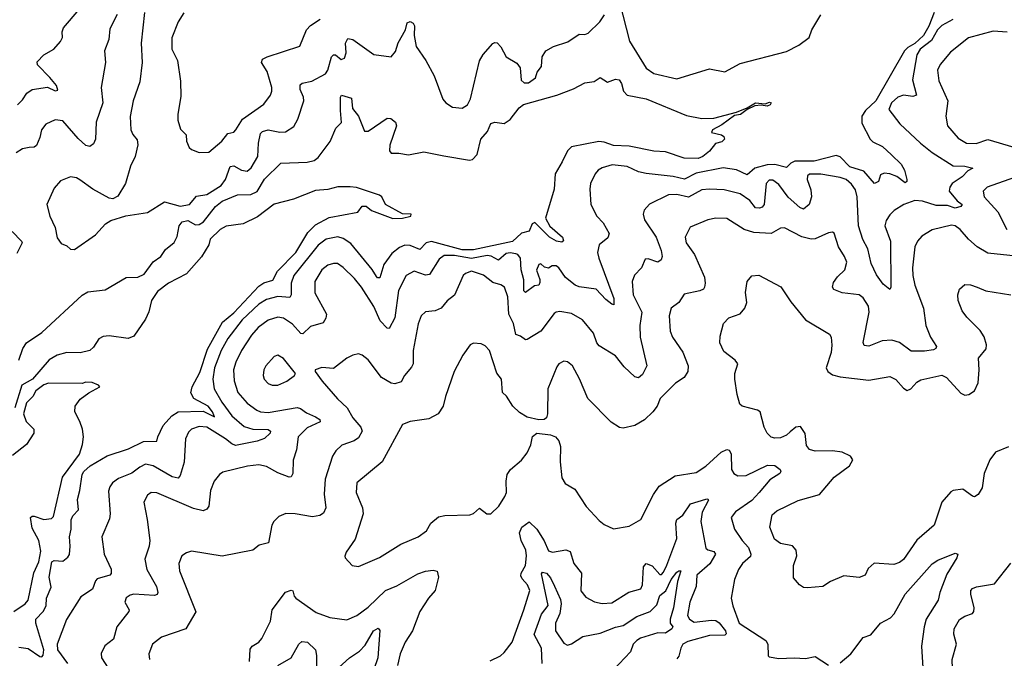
# Model space of a CAD drawing. Extents: x 2057697 to 2160550, y 827490 to 1016834.
# Tile 82 of 256: x 2125220 to 2130351, y 837312 to 840638. Entities that reach past the tile are written whole.
import ezdxf

# ---------------------------------------------------------------- set-up
doc = ezdxf.new("R2010")
doc.units = 0

msp = doc.modelspace()

# ---------------------------------------------------------------- linework, layer by layer
at = {"layer": '0CON20XD'}
for points in [[(2128345, 840730), (2128396.9, 840526.9), (2128485, 840385.5), (2128525, 840357.7), (2128645, 840329.6), (2128815, 840382.2), (2128895, 840365.8), (2128975, 840410), (2129215, 840472.5), (2129280, 840505), (2129333.8, 840545), (2129348, 840585), (2129395, 840664)], [(2125207.8, 840195), (2125235, 840220), (2125256.5, 840255), (2125284.4, 840275), (2125365, 840286.2), (2125405, 840267.1), (2125418.5, 840271.5), (2125411.2, 840295), (2125377.2, 840337.2), (2125312.1, 840402.1), (2125310.9, 840419.1), (2125345, 840454.4), (2125398, 840485), (2125432.5, 840525), (2125441.9, 840545), (2125440.8, 840575), (2125448, 840595), (2125529.8, 840690.2)], [(2125869.6, 840675), (2125852.5, 840515), (2125858.2, 840415), (2125846.5, 840315), (2125810.9, 840215), (2125795.5, 840134.5), (2125798.1, 840065), (2125809.1, 840039.1), (2125832.4, 840012.4), (2125835.5, 839985.5), (2125820.9, 839925), (2125796.7, 839875), (2125770.8, 839785), (2125731.3, 839718.7), (2125705, 839704.2), (2125685, 839708.6), (2125600, 839755), (2125533.7, 839803.7), (2125515, 839814.3), (2125485, 839819.2), (2125432, 839798), (2125398.9, 839761.1), (2125361.4, 839675), (2125376.2, 839615), (2125404, 839555), (2125415, 839502.5), (2125435, 839472.5), (2125465, 839460), (2125485, 839442.5), (2125505, 839441.2), (2125615, 839517.5), (2125666.2, 839575), (2125695, 839592.5), (2125773.4, 839616.6), (2125885, 839634.3), (2125975, 839688.5), (2126055, 839667.3), (2126104.4, 839675), (2126141.7, 839718.3), (2126195, 839727.2), (2126269.3, 839775), (2126291.4, 839805), (2126316.8, 839873.2), (2126335, 839877.1), (2126375, 839854), (2126405, 839848.8), (2126425, 839865.5), (2126461.3, 839925), (2126464.8, 839995), (2126475, 840045.6), (2126485, 840056.1), (2126515, 840064), (2126575, 840051.5), (2126605, 840053.5), (2126648.1, 840081.9), (2126669.8, 840120.2), (2126700, 840215), (2126698.2, 840235), (2126681.8, 840275), (2126681.5, 840298.6), (2126691.9, 840308.1), (2126741.4, 840318.6), (2126813.7, 840356.3), (2126825.7, 840374.3), (2126844.8, 840445.2), (2126855, 840455.5), (2126865, 840455.5), (2126895, 840430.9), (2126913, 840437), (2126921.5, 840465), (2126917.8, 840515), (2126930.5, 840539.6), (2126955, 840534.6), (2127065, 840456.7), (2127155, 840444), (2127178.1, 840471.9), (2127192, 840518), (2127230.4, 840585), (2127238.3, 840621.7), (2127255, 840628.5), (2127269.9, 840619.8), (2127276.4, 840606.4), (2127274.8, 840555), (2127285, 840497.5), (2127336.2, 840426.2), (2127379.5, 840345), (2127425, 840223.8), (2127440, 840205), (2127475, 840181.9), (2127525, 840177.5), (2127553.8, 840195), (2127568.1, 840225), (2127615, 840424.2), (2127635, 840457.5), (2127685, 840514.2), (2127695, 840520), (2127707.4, 840517.4), (2127726.2, 840496.2), (2127755, 840444), (2127810.9, 840410.9), (2127827.8, 840387.8), (2127833.1, 840323.1), (2127849.4, 840309.4), (2127870.9, 840309.1), (2127907.3, 840335), (2127915.7, 840365), (2127938.8, 840395), (2127942.5, 840445), (2127961.4, 840475), (2128001.7, 840498.3), (2128076.8, 840523.2), (2128135, 840562.5), (2128165, 840561.1), (2128182.5, 840567.5), (2128243.3, 840626.7), (2128266.8, 840663.2)], [(2126075, 840674.2), (2126045, 840626.2), (2126013.2, 840543.2), (2126012.2, 840485), (2126041.4, 840425), (2126057.9, 840317.9), (2126058.8, 840238.8), (2126042.9, 840145), (2126044.4, 840115), (2126058, 840068), (2126087.7, 840037.7), (2126088.1, 840005), (2126102.3, 839972.3), (2126115, 839961.1), (2126155, 839946.4), (2126205, 839948.2), (2126272.9, 840005), (2126305, 840044.5), (2126335, 840052), (2126346.7, 840065), (2126379.9, 840120.1), (2126491.5, 840198.6), (2126526.9, 840245), (2126534.4, 840265), (2126533.3, 840285), (2126508.8, 840368.8), (2126480.5, 840415), (2126485, 840432), (2126508.8, 840445), (2126679.5, 840500.4), (2126714.6, 840585.4), (2126735, 840608), (2126785, 840641.2)], [(2129984.5, 840675.5), (2129956.9, 840605), (2129929.1, 840555), (2129885, 840514), (2129847.6, 840492.3), (2129830.4, 840475), (2129680.6, 840215), (2129627.1, 840165), (2129608.2, 840135), (2129608.9, 840098.9), (2129651.1, 840015), (2129665, 840001.1), (2129716.9, 839976.9), (2129763.8, 839933.8)], [(2125727.1, 840665), (2125689.8, 840590.2), (2125684.6, 840535), (2125662.3, 840475), (2125666.5, 840415), (2125643.3, 840285), (2125653.2, 840205), (2125617.7, 840105), (2125613.8, 840016.2), (2125605, 839991.2), (2125585, 839977.1), (2125565, 839982.5), (2125525, 840018.8), (2125445, 840111.4), (2125405, 840117.1), (2125355, 840094), (2125333.3, 840065), (2125324.5, 840025), (2125306.5, 839983.5), (2125295, 839973.6), (2125268.3, 839971.7), (2125235, 839965.5), (2125201.9, 839945)], [(2130081.8, 840638.2), (2130025, 840608.2), (2130002.4, 840585), (2129970.6, 840529.4), (2129913, 840485), (2129894.8, 840455), (2129872.7, 840325), (2129893.1, 840245), (2129875, 840237.1), (2129825, 840244.1), (2129795.6, 840235), (2129762.3, 840205), (2129749.4, 840170.6), (2129807.1, 840095), (2129914.3, 839994.3), (2129975, 839946.4), (2130085, 839876.4), (2130145.6, 839875.6), (2130187.5, 839865), (2130160, 839850), (2130130.6, 839819.4), (2130078.8, 839785), (2130066.8, 839765), (2130064, 839745), (2130104.8, 839694.8), (2130130.6, 839675), (2130124.4, 839665), (2130095, 839655.7), (2130055, 839670), (2129995, 839670.4), (2129925, 839692.3), (2129885, 839696.5), (2129827.1, 839675), (2129776.6, 839643.4), (2129755, 839621.8), (2129735, 839591.9), (2129728.9, 839565), (2129757.6, 839485), (2129760, 839245), (2129755, 839233.3), (2129719.6, 839259.6), (2129685, 839309.2), (2129657.7, 839367.7), (2129640.3, 839445), (2129612.8, 839492.8), (2129590.2, 839565), (2129584.1, 839715), (2129575, 839752.5), (2129555, 839780.5), (2129527.1, 839805), (2129495, 839816.6), (2129395, 839834.1), (2129335, 839833.5), (2129325.4, 839824.6), (2129323.4, 839805), (2129342.5, 839752.5), (2129346, 839715), (2129333.8, 839675), (2129305, 839650.9), (2129285, 839660), (2129225, 839713.9), (2129175, 839780.4), (2129145, 839802.9), (2129125, 839801.8), (2129110, 839785), (2129098.7, 839675), (2129089, 839661.1), (2129075, 839656), (2129055, 839658.5), (2129025, 839696.1), (2128975, 839730.8), (2128890.9, 839750.9), (2128814.7, 839754.7), (2128775, 839751.5), (2128705, 839713), (2128645, 839727), (2128600, 839725), (2128502.1, 839677.9), (2128473.3, 839645), (2128469.5, 839625), (2128476.2, 839595), (2128536.4, 839505), (2128562.7, 839435), (2128567.7, 839405), (2128563.3, 839386.7), (2128545, 839374.3), (2128495, 839392.5), (2128478.8, 839391.2), (2128460.6, 839345), (2128423.1, 839306.9), (2128410.8, 839275), (2128416.2, 839205), (2128461.5, 839115), (2128451.3, 839045), (2128452.3, 838985), (2128487.8, 838835), (2128465, 838789.2), (2128445, 838772.9), (2128425, 838778.6), (2128370.3, 838830.3), (2128325, 838887.1), (2128238.7, 838938.7), (2128227.3, 838955)], [(2130365, 840572.2), (2130292.6, 840577.4), (2130165, 840543.6), (2130070.7, 840469.3), (2130016.5, 840405), (2130003.5, 840375), (2130009.8, 840319.8), (2130056.9, 840215), (2130045.6, 840135), (2130054.4, 840085), (2130110.9, 840020.9), (2130154.7, 839994.7), (2130205, 839992.7), (2130265, 840013.1), (2130295, 840005.4), (2130465, 839954.6)], [(2125215, 838863.8), (2125235.7, 838925), (2125255.5, 838954.5), (2125335, 839009.2), (2125545, 839204), (2125575, 839221.2), (2125665, 839231.4), (2125775, 839295.7), (2125835, 839297.5), (2125867.4, 839312.6), (2125915, 839376), (2125955, 839404), (2125979.3, 839440.7), (2126025, 839477.5), (2126040.5, 839509.5), (2126051.1, 839565), (2126066.9, 839585), (2126095, 839591.5), (2126135, 839569.3), (2126155, 839570.6), (2126177.1, 839585), (2126239.7, 839665), (2126275, 839692.4), (2126355, 839726.1), (2126423.4, 839726.6), (2126456.8, 839743.2), (2126495, 839807.3), (2126579.8, 839890.2), (2126717.5, 839895), (2126755, 839904.6), (2126775, 839919.6), (2126837.2, 840002.8), (2126866.3, 840073.7), (2126897.2, 840102.8), (2126891.2, 840165), (2126892.1, 840235), (2126897.5, 840245), (2126949.2, 840229.2), (2126953.8, 840175), (2126985.4, 840135), (2127017.3, 840057.3), (2127035, 840057.1), (2127135, 840124.2), (2127154, 840124), (2127177.5, 840105), (2127183.8, 840085), (2127147.7, 839985), (2127146.9, 839955), (2127155, 839941.9), (2127195, 839942.7), (2127245, 839933.5), (2127325, 839950), (2127429.5, 839929.5), (2127563.9, 839906.1), (2127579.7, 839910.3), (2127603.1, 839935), (2127623.2, 840015), (2127656.9, 840055), (2127675, 840098), (2127695, 840103.8), (2127745, 840098), (2127775, 840117.8), (2127821.8, 840178.2), (2127845, 840195.4), (2128018, 840245), (2128105, 840277.1), (2128165, 840308.9), (2128213.7, 840316.3), (2128245, 840337.3), (2128282.3, 840312.3), (2128325, 840328.6), (2128344.4, 840324.4), (2128356.7, 840305), (2128365.6, 840265.5), (2128385, 840244.2), (2128485, 840226), (2128695, 840139.6), (2128775, 840123.8), (2128837.5, 840125), (2128955, 840157.1), (2129010.8, 840179.2), (2129055, 840205.4), (2129105, 840200), (2129127.7, 840207.7), (2129136.2, 840205), (2129131.2, 840195), (2129115, 840188), (2129083.3, 840193.3), (2129050.7, 840189.3), (2129010.5, 840169.5), (2128976.2, 840143.8), (2128945, 840138.6), (2128878.9, 840091.1), (2128830, 840065), (2128825, 840050), (2128877.7, 840037.7), (2128890, 840030), (2128893.3, 840015), (2128878, 840002), (2128846.4, 839993.6), (2128815, 839953.3), (2128780, 839925), (2128755, 839915.8), (2128683, 839917), (2128585, 839949.5), (2128525, 839952.9), (2128395, 839978.8), (2128315, 839983.5), (2128265, 840000.5), (2128237, 840003), (2128095, 839975.5), (2128074.7, 839955.3), (2128046.8, 839896.8), (2128010.8, 839835), (2128005.4, 839755), (2127959.1, 839605), (2127982, 839562), (2128048.9, 839505), (2128053.4, 839486.6), (2128045, 839479.1), (2128017.5, 839485), (2127981.5, 839505), (2127905, 839581.4), (2127890.8, 839575), (2127875, 839536.7), (2127835, 839525.4), (2127787.5, 839482.5), (2127585, 839439.3), (2127525, 839438.9), (2127365, 839482.6), (2127337.3, 839475), (2127305, 839441.3), (2127255, 839461.8), (2127227.1, 839462.9), (2127199.3, 839450.7), (2127159.5, 839420.5), (2127117.6, 839362.4), (2127096.7, 839293.3), (2127085, 839293.1), (2127079.7, 839299.7), (2127056.2, 839336.2), (2126945, 839471.4), (2126905, 839497.5), (2126877.4, 839507.4), (2126817.5, 839495), (2126775, 839463.9), (2126648.9, 839305), (2126634.8, 839265.2), (2126633.8, 839205), (2126628.2, 839191.8), (2126565, 839196.5), (2126505, 839181.4), (2126465, 839155.7), (2126378.6, 839075), (2126305, 838978), (2126269, 838915), (2126234.8, 838825), (2126226.1, 838766.1), (2126233.7, 838715), (2126272.9, 838645), (2126325, 838574), (2126389.5, 838519.5), (2126435, 838504.5), (2126515, 838502.8), (2126526.4, 838495), (2126524.7, 838485), (2126495, 838456.7), (2126457.8, 838442.2), (2126345, 838420.6), (2126325, 838428.4), (2126292.8, 838455), (2126195, 838515.6), (2126155, 838519.5), (2126115, 838504.6), (2126100, 838490), (2126084, 838455), (2126076.6, 838333.4), (2126056.4, 838263.6), (2126045, 838250), (2126015, 838256.1), (2125915, 838314), (2125875, 838322.3), (2125845, 838307.7), (2125803.9, 838276.1), (2125735, 838247.7), (2125703.3, 838225), (2125688.5, 838205), (2125681.8, 838181.8), (2125691.2, 838065), (2125687.6, 838037.6), (2125647.1, 837945), (2125660, 837855), (2125696, 837776), (2125697.1, 837752.9), (2125688.8, 837745), (2125623.3, 837725), (2125613.9, 837715), (2125598.7, 837671.3), (2125538.1, 837631.9), (2125464, 837514), (2125414.8, 837385.2), (2125417.4, 837355), (2125469.3, 837285)], [(2129763.8, 839933.8), (2129813.8, 839885), (2129831.2, 839855), (2129843.3, 839805), (2129843.3, 839795), (2129835, 839788.8), (2129791.4, 839821.4), (2129755, 839835.3), (2129725, 839839.1), (2129705, 839829.4), (2129694.4, 839795.5), (2129675, 839784), (2129619.5, 839849.5), (2129545, 839872), (2129495, 839922.9), (2129475, 839931.2), (2129359.3, 839900.7), (2129259.6, 839900.4), (2129239.2, 839890.8), (2129215, 839867.9), (2129155, 839883), (2129115, 839882.2), (2129050, 839865), (2129010.2, 839829.8), (2128955, 839856.3), (2128885, 839866.8), (2128745, 839838.4), (2128685, 839807.6), (2128625, 839820.6), (2128484, 839836), (2128445, 839845.8), (2128385, 839873.3), (2128307.3, 839882.7), (2128255, 839866.5), (2128235, 839854.3), (2128218.1, 839835), (2128194.4, 839785), (2128190.6, 839755), (2128196, 839675), (2128228, 839615), (2128260.7, 839580.7), (2128291.9, 839525), (2128285, 839502.5), (2128240, 839465), (2128231.5, 839425), (2128237.5, 839395), (2128315.8, 839185), (2128316.4, 839153.6), (2128305, 839155.7), (2128275, 839180), (2128224.4, 839235), (2128136.1, 839246.1), (2128114.7, 839254.6), (2128063.3, 839295), (2128029.6, 839345), (2128015, 839356.1), (2127995, 839355.5), (2127975, 839343.3), (2127955, 839349.6), (2127935, 839365.5), (2127925, 839363.3), (2127913.5, 839333.5), (2127930.9, 839285), (2127930.6, 839269.4), (2127924.6, 839255.4), (2127901.7, 839251.7), (2127855, 839217.7), (2127846.3, 839226.3), (2127846.5, 839283.5), (2127832.5, 839335), (2127829.2, 839395), (2127815.4, 839415), (2127805, 839419.2), (2127775, 839424.2), (2127755, 839420.3), (2127715, 839384.7), (2127675.8, 839405.8), (2127655, 839410.1), (2127575, 839394.3), (2127485, 839409.7), (2127431.1, 839408.9), (2127405, 839391.1), (2127355, 839311.2), (2127335, 839307.8), (2127275, 839328.2), (2127234.2, 839305.8), (2127193.3, 839226.7), (2127174.8, 839085.2), (2127145, 839028.8), (2127135, 839031.2), (2127099, 839069), (2127065, 839143.5), (2127001.3, 839245), (2126965, 839289.6), (2126905, 839347.5), (2126875, 839368.5), (2126855, 839368.9), (2126825, 839359.2), (2126794.6, 839335), (2126756.9, 839275), (2126756.9, 839215), (2126817.7, 839105), (2126815, 839083.8), (2126800.6, 839059.4), (2126735, 839039.2), (2126695, 839001.5), (2126685, 839003.5), (2126641.9, 839051.9), (2126595, 839083.2), (2126565, 839088.7), (2126515, 839072.7), (2126461.5, 839035), (2126427.8, 838995), (2126375, 838914.4), (2126345.3, 838855), (2126334.2, 838815), (2126336.7, 838756.7), (2126355.7, 838695.7), (2126405, 838640.5), (2126455, 838603.8), (2126475, 838595.4), (2126515, 838591.8), (2126665, 838618.6), (2126683.6, 838613.7), (2126715, 838589.6), (2126760.6, 838569.4), (2126783.1, 838555), (2126786, 838544), (2126717.5, 838512.5), (2126671.2, 838465), (2126662.2, 838397.8), (2126645.4, 838344.6), (2126643.8, 838275), (2126635, 838256.9), (2126624.4, 838255.6), (2126565, 838276.9), (2126505, 838310.7), (2126465, 838320), (2126407, 838313), (2126277.9, 838282.1), (2126260.2, 838269.8), (2126232.5, 838235), (2126213.6, 838185), (2126205.4, 838104.6), (2126195, 838088.1), (2126175, 838080.5), (2126125, 838091.3), (2125935, 838173.3), (2125905, 838175.5), (2125885, 838161.4), (2125865.7, 838125), (2125884.5, 838034.5), (2125897.3, 837925), (2125894.5, 837895), (2125872.5, 837827.5), (2125882.3, 837775), (2125932.3, 837685), (2125939.5, 837655), (2125936.4, 837643.6), (2125921.9, 837638.1), (2125815, 837646.1), (2125795, 837641.2), (2125775, 837626.7), (2125767.5, 837605), (2125789.6, 837565), (2125787.8, 837555), (2125725.6, 837475), (2125708.9, 837411.1), (2125663.2, 837376.8), (2125644.1, 837335.9), (2125646, 837315), (2125679.8, 837259.8)], [(2130493.1, 839846.9), (2130262, 839765), (2130240.6, 839745), (2130246.4, 839715), (2130316.6, 839636.6), (2130364.8, 839544.8)], [(2125215, 837370), (2125263.6, 837363.6), (2125325, 837320.5), (2125335, 837320), (2125342.6, 837327.4), (2125345, 837355.8), (2125304.5, 837495.5), (2125303.8, 837515), (2125341.1, 837555), (2125357.7, 837585), (2125359.6, 837625), (2125382.8, 837682.8), (2125373.2, 837735), (2125386.3, 837813.7), (2125399.1, 837820.9), (2125445, 837818.1), (2125471.2, 837838.8), (2125478.3, 837851.7), (2125482.9, 837895), (2125478.8, 837945), (2125488.2, 837985), (2125487.1, 838032.9), (2125496.3, 838053.7), (2125526.2, 838085), (2125520.5, 838139.6), (2125533.2, 838185), (2125545, 838269.2), (2125554.1, 838285), (2125587.5, 838315), (2125675, 838366.7), (2125787.3, 838402.7), (2125865, 838441.6), (2125935, 838442), (2125939.5, 838465), (2125967.3, 838525), (2126012.7, 838575), (2126045, 838594.8), (2126175, 838599), (2126235, 838570), (2126225.2, 838595), (2126201.2, 838625), (2126126.2, 838665), (2126111.1, 838695), (2126118.8, 838725), (2126158.9, 838801.1), (2126198.4, 838921.6), (2126276.7, 839063.3), (2126335, 839111.5), (2126465, 839249.7), (2126492.7, 839267.3), (2126539.1, 839280.9), (2126562.7, 839327.3), (2126658.8, 839425), (2126720.5, 839529.5), (2126761.3, 839568.7), (2126832.6, 839607.4), (2126982.5, 839635), (2127005, 839667.1), (2127025, 839666), (2127053.4, 839643.4), (2127165, 839602.7), (2127215, 839604), (2127257.5, 839615), (2127260, 839625), (2127215, 839626), (2127126.2, 839675), (2127106.2, 839715), (2127094.5, 839724.5), (2126975, 839764), (2126942.3, 839767.7), (2126877.6, 839767.6), (2126825, 839753.5), (2126761.3, 839748.7), (2126646.4, 839703.6), (2126545, 839677.1), (2126458.2, 839611.8), (2126384.5, 839574.6), (2126295, 839562.2), (2126265, 839545.5), (2126212.9, 839495), (2126204.4, 839465), (2126167.8, 839402.2), (2126088.5, 839315), (2125995, 839265.8), (2125937.6, 839222.4), (2125906.1, 839175), (2125893.1, 839116.9), (2125875, 839078.8), (2125815, 838989.4), (2125785, 838977.8), (2125685, 838991.1), (2125655, 838988.5), (2125631.4, 838975), (2125605, 838932), (2125585, 838914.5), (2125535, 838902.1), (2125465, 838905.3), (2125415, 838890.3), (2125373.7, 838866.3), (2125286.3, 838765), (2125231.5, 838735), (2125195, 838617.1)], [(2130445, 839403.2), (2130265, 839422.5), (2130209.4, 839455), (2130165, 839494.5), (2130121.5, 839545), (2130095, 839564.6), (2130075, 839567.9), (2129975, 839542.7), (2129920.2, 839509.8), (2129898.6, 839485), (2129884.5, 839455), (2129871.8, 839345), (2129873.8, 839305), (2129884.5, 839255), (2129929.1, 839135), (2129942.5, 839045), (2129965.6, 838985), (2129997.1, 838935), (2129994, 838925), (2129982.1, 838917.9), (2129935, 838910.7), (2129865, 838912.3), (2129805, 838956.9), (2129765, 838968.7), (2129714.2, 838965.8), (2129645, 838938.1), (2129621.3, 838941.3), (2129615.9, 838955.9), (2129647.2, 839115), (2129643.1, 839145), (2129615, 839189.4), (2129595, 839205.4), (2129505.3, 839215.3), (2129462.7, 839232.7), (2129455.5, 839245.5), (2129460.9, 839269.1), (2129481.7, 839298.3), (2129520, 839335), (2129529.6, 839375), (2129518.5, 839405), (2129486.9, 839455), (2129465, 839526.7), (2129455, 839531.2), (2129435, 839527.5), (2129365, 839496.5), (2129345, 839494.6), (2129295, 839506.2), (2129205, 839554.5), (2129185, 839551.5), (2129135, 839524.6), (2129045, 839529.6), (2128995.7, 839545), (2128905, 839602.3), (2128847.5, 839605), (2128806.2, 839595), (2128713.1, 839556.9), (2128687.1, 839505), (2128693.1, 839475), (2128736.7, 839415), (2128787.6, 839297.6), (2128792.7, 839265), (2128788.9, 839245), (2128782.5, 839235), (2128764.1, 839225.9), (2128682.2, 839207.8), (2128655.4, 839165), (2128614.4, 839135), (2128604.5, 839095), (2128610, 839015), (2128621.5, 838985), (2128675, 838906.2), (2128703.3, 838835), (2128702.2, 838805), (2128682.2, 838775), (2128636.9, 838745), (2128557.5, 838665), (2128541.4, 838625), (2128520, 838595), (2128475, 838554.4), (2128425, 838524.3), (2128365, 838510.6), (2128345, 838514.3), (2128301.5, 838541.5), (2128180, 838665), (2128137.3, 838767.3), (2128100.6, 838835), (2128075, 838855.8), (2128055, 838860), (2128030, 838845), (2128019.7, 838830.3), (2127972.7, 838715), (2127970.6, 838585), (2127965.6, 838564.4), (2127952.5, 838555), (2127925, 838554.6), (2127865, 838568.2), (2127825, 838591.2), (2127790, 838625), (2127757.4, 838677.4), (2127735.8, 838695.8), (2127730.6, 838765), (2127706.8, 838796.8), (2127668, 838915), (2127645, 838938.8), (2127625, 838948.8), (2127585, 838953.3), (2127567.5, 838945), (2127529.1, 838890.9), (2127484.3, 838805), (2127438.1, 838675), (2127427.1, 838625), (2127400, 838585), (2127351.7, 838558.3), (2127254.5, 838545.5), (2127215, 838530), (2127108, 838335), (2126975.7, 838225), (2126973.8, 838175), (2127006.9, 838095), (2127010, 838065), (2126967.9, 837932.1), (2126921.4, 837865), (2126914.2, 837844.2), (2126916.2, 837835), (2126952.5, 837795), (2126985, 837789.2), (2127095, 837837.1), (2127205, 837905.5), (2127295.4, 837944.6), (2127339.2, 837975), (2127361.9, 838015), (2127401.4, 838048.6), (2127435, 838055.5), (2127565, 838059.2), (2127584.3, 838065.7), (2127615, 838093.3), (2127654.1, 838064.1), (2127675, 838063.8), (2127716.2, 838105), (2127748, 838155), (2127755.8, 838175), (2127754.2, 838234.2), (2127760.7, 838269.3), (2127777.5, 838295), (2127835, 838344.3), (2127865, 838382.5), (2127884.1, 838424.1), (2127892.4, 838467.6), (2127915, 838484.4), (2127986.4, 838476.4), (2128011.4, 838465), (2128030, 838445), (2128037.8, 838415), (2128036.5, 838335), (2128045, 838252.5), (2128063, 838223), (2128113.4, 838193.4), (2128171.7, 838101.7), (2128239.1, 838029.1), (2128265, 838008.8), (2128315, 837986), (2128395, 837999.2), (2128456.2, 838035), (2128521.9, 838165), (2128551.5, 838208.5), (2128635, 838261.5), (2128745, 838279.1), (2128795, 838312.5), (2128875, 838384.6), (2128905, 838399.4), (2128916.3, 838396.3), (2128926.8, 838376.8), (2128928.9, 838295), (2128941.9, 838275), (2128961.9, 838261.9), (2129005, 838264), (2129117.6, 838317.6), (2129155.3, 838315.3), (2129182, 838295), (2129185.8, 838285), (2129181.2, 838275), (2129129, 838241), (2129073.9, 838175)], [(2125180.4, 839535), (2125229.2, 839485), (2125231.8, 839475), (2125205, 839419.4)], [(2128227.3, 838955), (2128210.6, 839005), (2128151.9, 839075), (2128095, 839108.2), (2128035, 839118.8), (2128015, 839115.4), (2128005, 839107.1), (2127935, 839015.6), (2127865, 838972.5), (2127855, 838970), (2127829.6, 838989.6), (2127805, 838998.1), (2127792.7, 839055), (2127769.4, 839105), (2127763.6, 839195), (2127745.3, 839245.3), (2127727.7, 839257.7), (2127685, 839268.8), (2127637, 839307), (2127575, 839327.5), (2127543.5, 839316.5), (2127530, 839305), (2127486.2, 839203.8), (2127447.2, 839172.8), (2127415.2, 839134.8), (2127385, 839121.2), (2127334.4, 839115.6), (2127312.5, 839095), (2127295.6, 839054.4), (2127270, 838915), (2127270.9, 838845), (2127262.3, 838827.7), (2127224.7, 838785.3), (2127207.5, 838752.5), (2127175, 838741.5), (2127155, 838745.5), (2127104.8, 838774.7), (2127035, 838865.7), (2127005, 838890), (2126985, 838897.1), (2126955, 838890.8), (2126925, 838875.6), (2126855, 838821.2), (2126795, 838826.7), (2126760, 838815), (2126760, 838805), (2126796.7, 838755), (2126875, 838664), (2126926.9, 838617), (2126956.2, 838565), (2126997.8, 838515), (2127003.8, 838495), (2126985, 838460.9), (2126962, 838445), (2126898.5, 838421.4), (2126867.3, 838392.7), (2126850, 838365), (2126811.5, 838245), (2126806.2, 838166.2), (2126815.4, 838095), (2126802.4, 838067.7), (2126784.1, 838055.9), (2126745, 838048), (2126654.5, 838064.6), (2126605.7, 838065.7), (2126569.5, 838050.4), (2126543.3, 838025), (2126534.2, 838005.8), (2126516.1, 837913.9), (2126468.3, 837901.7), (2126435, 837874.4), (2126275, 837844.4), (2126115, 837869.2), (2126088.3, 837861.7), (2126064.2, 837845), (2126048.6, 837805), (2126053, 837767), (2126137, 837553), (2126085, 837465.7), (2125958.3, 837421.7), (2125911.4, 837385), (2125893.3, 837335), (2125895.6, 837305)], [(2130373, 838413), (2130305, 838385.7), (2130275, 838345.8), (2130245.4, 838275), (2130235, 838198.8), (2130215, 838164.2), (2130195, 838152.5), (2130185, 838155.8), (2130135, 838192.9), (2130085, 838185.7), (2130071.5, 838178.5), (2130025.4, 838124.6), (2129985.6, 838005), (2129895, 837927.8), (2129825, 837825.8), (2129805, 837810.8), (2129775, 837800), (2129673.4, 837806.6), (2129640.9, 837779.1), (2129625.5, 837744.5), (2129595, 837732), (2129515, 837741.4), (2129445, 837712), (2129405, 837686.2), (2129325, 837678.8), (2129305, 837681.2), (2129284.2, 837694.2), (2129251.7, 837731.7), (2129252, 837795), (2129270, 837845), (2129266, 837875), (2129247.1, 837897.1), (2129185, 837910), (2129152.6, 837932.6), (2129129.6, 837995), (2129141.7, 838058.3), (2129165, 838080), (2129276.2, 838133.8), (2129387.1, 838165), (2129464, 838256), (2129544, 838315), (2129561.2, 838345), (2129550, 838365), (2129505.3, 838385.3), (2129455, 838393.1), (2129365, 838391.1), (2129335, 838400), (2129320, 838420), (2129312.8, 838482.8), (2129288.5, 838518.5), (2129265, 838515.6), (2129235, 838490.5), (2129215, 838473.5), (2129185, 838460.5), (2129155, 838457.8), (2129135, 838462.9), (2129114.7, 838484.6), (2129098.9, 838515), (2129078.8, 838595), (2129064.1, 838604.1), (2128984.2, 838624.2), (2128972.5, 838635), (2128958, 838685), (2128945.8, 838765.8), (2128947.1, 838795), (2128961.4, 838845), (2128948, 838865), (2128889.8, 838909.8), (2128868.9, 838955), (2128870.3, 838989.7), (2128888.1, 839055), (2128915, 839084.3), (2128974.6, 839105.4), (2128999.4, 839135), (2129008.9, 839165), (2129002.2, 839217.8), (2129010, 839275), (2129035, 839303.8), (2129072.3, 839307.7), (2129187, 839247), (2129238.3, 839168.3), (2129315.3, 839075.4), (2129440.3, 839000.3), (2129449.2, 838985), (2129452.7, 838942.7), (2129449.1, 838905), (2129422.9, 838825), (2129430.5, 838805), (2129455, 838788.2), (2129495, 838777.8), (2129645, 838760.5), (2129755, 838778.9), (2129785, 838764.5), (2129825, 838718.9), (2129845, 838706.7), (2129864.2, 838715), (2129895, 838749.4), (2129915, 838762.2), (2130025, 838786.5), (2130050, 838775), (2130125, 838692.9), (2130145, 838682.9), (2130166.7, 838685), (2130195, 838704.2), (2130213.8, 838746.2), (2130219.1, 838815), (2130215.6, 838875), (2130256.2, 838923.8), (2130258.2, 838945), (2130245.3, 838985.4), (2130225, 839019.2), (2130155, 839088), (2130130.7, 839120.7), (2130110, 839175), (2130108.6, 839205), (2130118, 839235), (2130145, 839258), (2130175, 839256.9), (2130210, 839245), (2130255, 839225.5), (2130385, 839204.5)], [(2126565, 838733.8), (2126612, 838755), (2126652.5, 838785), (2126657.5, 838795), (2126595, 838874), (2126565, 838890), (2126545, 838883.8), (2126502.5, 838835), (2126491.9, 838815), (2126487.8, 838785), (2126494.4, 838765), (2126515, 838743.5), (2126535, 838734.6), (2126565, 838733.8)], [(2125188.2, 837555), (2125247.5, 837595), (2125263.3, 837615), (2125293.5, 837756.5), (2125318.8, 837815), (2125329.4, 837869.4), (2125319.3, 837925), (2125285, 837988.8), (2125276.7, 838045), (2125285, 838052.5), (2125295, 838051.8), (2125345, 838034.3), (2125385, 838040.5), (2125395, 838050.6), (2125441.9, 838255), (2125530.6, 838375), (2125547.5, 838425), (2125551.2, 838465), (2125546.7, 838505), (2125533.3, 838545), (2125506.7, 838595), (2125508, 838625), (2125535, 838662), (2125580, 838695), (2125637.5, 838725), (2125630, 838735), (2125598, 838748), (2125565, 838749.2), (2125545, 838743.3), (2125370, 838745), (2125345, 838735.4), (2125304.3, 838705), (2125288.8, 838675), (2125255, 838642), (2125239.3, 838585), (2125252.8, 838545), (2125293.1, 838505), (2125293.5, 838485), (2125254.5, 838425), (2125181.4, 838368.6)], [(2129073.9, 838175), (2129035, 838132.9), (2128950, 838075), (2128928, 838045), (2128944.4, 837985), (2128984.6, 837925), (2129018.2, 837888.2), (2129030.4, 837855), (2129027.3, 837842.7), (2128985.6, 837805), (2128965.6, 837775), (2128945, 837722.5), (2128928.1, 837625), (2128935.6, 837585), (2128969.1, 837495), (2129108, 837405), (2129118, 837385), (2129120, 837325), (2129125, 837320), (2129175, 837310), (2129255, 837314.4), (2129315, 837310), (2129365, 837322), (2129435, 837275.7)], [(2127670.7, 837299.3), (2127725, 837324.4), (2127745, 837342.5), (2127785.5, 837395), (2127846.1, 837565), (2127878.2, 837665), (2127866.5, 837695), (2127837.5, 837725), (2127831.3, 837741.3), (2127832.5, 837755), (2127856.2, 837795), (2127861.6, 837845), (2127856.7, 837875), (2127833.1, 837925), (2127824.8, 837965.2), (2127836.2, 837995), (2127875, 838023.3), (2127914.4, 837984.4), (2127952.8, 837922.8), (2127975, 837871.5), (2127995.4, 837865.4), (2128065, 837877.3), (2128088.8, 837868.8), (2128108.1, 837805), (2128147.5, 837755), (2128143.6, 837663.6), (2128170.7, 837630.7), (2128215, 837606.5), (2128255, 837597.3), (2128305, 837601.2), (2128393.4, 837656.6), (2128456.6, 837673.4), (2128465.3, 837694.7), (2128471.1, 837788.9), (2128483.8, 837805), (2128515, 837793.9), (2128555, 837748.9), (2128565, 837748.5), (2128575, 837760), (2128592.5, 837797.5), (2128644.2, 837935), (2128639.1, 838015), (2128645, 838034.3), (2128675, 838057.7), (2128715, 838116.9), (2128795, 838140.5), (2128805, 838142), (2128810, 838135), (2128776.3, 838073.7), (2128769.2, 838025), (2128795, 837885.8), (2128805, 837877.1), (2128837.8, 837867.8), (2128846.1, 837855), (2128816.7, 837803.3), (2128749.2, 837745), (2128745.5, 837685), (2128711.3, 837605), (2128700.3, 837535), (2128709.7, 837515), (2128735, 837499.2), (2128825, 837510.7), (2128848, 837508), (2128865, 837495.7), (2128897.4, 837455), (2128901.3, 837438.7), (2128895, 837432.5), (2128815, 837430.6), (2128701, 837399), (2128675.5, 837385), (2128664.7, 837365), (2128655, 837322.5), (2128645, 837308.5)], [(2129495, 837287.5), (2129551.2, 837335), (2129615, 837420.8), (2129655.5, 837434.5), (2129705.6, 837495), (2129757.2, 837522.8), (2129776.1, 837543.9), (2129834.6, 837645), (2129975, 837804.3), (2130005, 837822.9), (2130095, 837860), (2130108.8, 837855), (2130104.3, 837835), (2130050.5, 837749.5), (2130014.7, 837655.3), (2130005.5, 837615), (2129943.1, 837515), (2129932.4, 837475), (2129920, 837375), (2129928.8, 837235)], [(2130365, 837153.5), (2130335, 837154.5), (2130306.1, 837143.9), (2130265, 837111.1), (2130225, 837101.8), (2130195, 837105.5), (2130115, 837134.4), (2130095, 837146), (2130084.5, 837164.5), (2130079.6, 837305), (2130101.1, 837385), (2130087.9, 837437.9), (2130088.8, 837465), (2130116.9, 837513.1), (2130145, 837530.6), (2130185, 837544.3), (2130192.9, 837555), (2130194.4, 837575), (2130175.8, 837645), (2130176, 837665), (2130185, 837675.8), (2130206.7, 837683.3), (2130299.6, 837700.4), (2130385, 837806.9)], [(2126417.1, 837295), (2126421.3, 837358.7), (2126431.2, 837375), (2126465, 837396.2), (2126482, 837415), (2126526, 837505), (2126535.8, 837565), (2126605, 837655.8), (2126635, 837666), (2126643.3, 837663.3), (2126650, 837635), (2126658.8, 837625), (2126765, 837551.1), (2126835, 837524.6), (2126925, 837511.9), (2126976, 837534), (2127035, 837578.5), (2127125.9, 837664.1), (2127185, 837689.2), (2127295, 837751.5), (2127335, 837766.2), (2127375, 837771.4), (2127396, 837766), (2127401.4, 837735), (2127385.4, 837665), (2127350.4, 837625), (2127305, 837555.6), (2127267.1, 837455), (2127228.2, 837395), (2127202.3, 837335), (2127188.8, 837275)], [(2127942.9, 837285), (2127938.5, 837365), (2127900.9, 837435), (2127938.9, 837541.2), (2127973.3, 837586.7), (2127938.7, 837751.3), (2127945, 837759.6), (2127965, 837754.7), (2127985, 837730.8), (2128007.3, 837687.3), (2128038.2, 837618.2), (2128042, 837595), (2128034.1, 837545), (2128011.1, 837495), (2128011.1, 837455), (2128055, 837391.1), (2128075, 837380.4), (2128095, 837386.5), (2128155, 837425.7), (2128245, 837443.3), (2128325, 837473.5), (2128365, 837482.1), (2128435, 837530.2), (2128505, 837556), (2128540.1, 837589.9), (2128555, 837638.1), (2128586.3, 837663.7), (2128615, 837721.6), (2128645, 837760), (2128655, 837768.1), (2128665, 837766.7), (2128648, 837712), (2128627.6, 837575), (2128609.5, 837515), (2128610, 837495), (2128623.5, 837475), (2128617.8, 837465), (2128585, 837442.3), (2128545, 837444.4), (2128455, 837416), (2128435.5, 837404.6), (2128416, 837385), (2128403, 837345), (2128285, 837221.2)], [(2126865, 837247.8), (2126938.5, 837315), (2126990.9, 837349.1), (2127019.5, 837380.5), (2127063.6, 837455), (2127088.3, 837468.3), (2127095.7, 837455.7), (2127086.5, 837315), (2127042.7, 837187.3)], [(2126565, 837273.5), (2126634.4, 837315), (2126675, 837385.8), (2126690.2, 837399.8), (2126719.2, 837395), (2126760.6, 837355), (2126766.3, 837326.3), (2126766.2, 837236.2)]]:
    msp.add_lwpolyline(points, dxfattribs=at)

doc.saveas('drawing.dxf')
